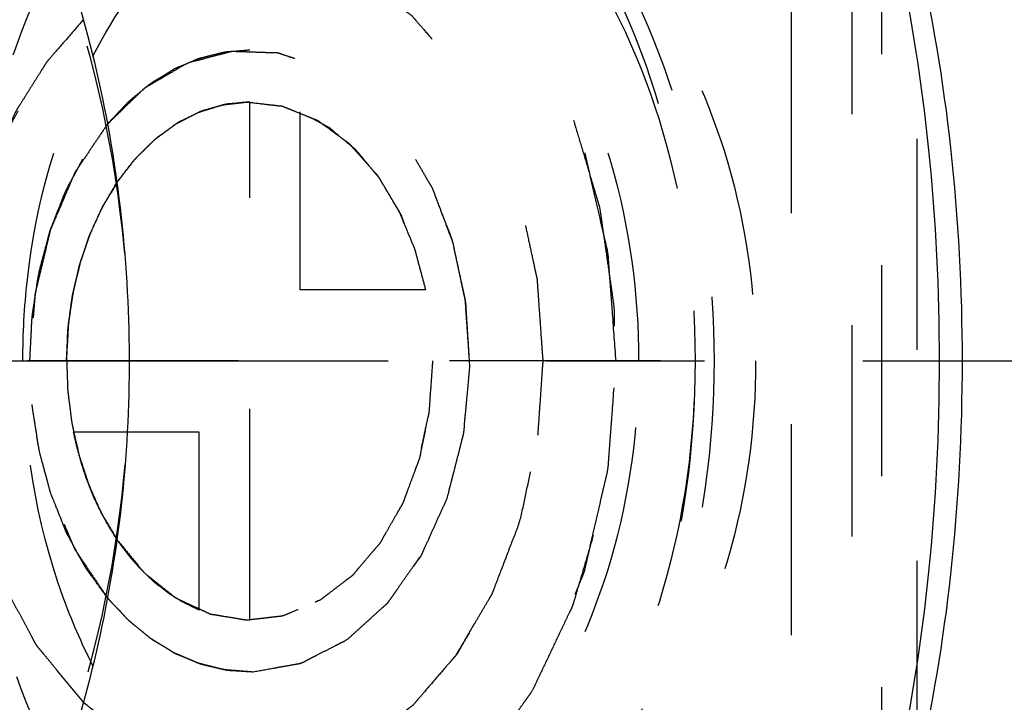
# Model space of a CAD drawing. Header units: millimetres. Extents: x 367 to 633, y 464 to 541.
# Tile 4 of 20: x 419 to 450, y 482 to 504. Entities that reach past the tile are written whole.
import ezdxf

# ---------------------------------------------------------------- set-up
doc = ezdxf.new("R2010")
doc.units = ezdxf.units.MM
doc.header["$LTSCALE"] = 65.185185
doc.linetypes.add('CENTER', pattern=[0.6, 0.375, -0.075, 0.075, -0.075])
doc.linetypes.add('HIDDEN', pattern=[0.2, 0.1, -0.1])
for name, color, linetype in [('KONST.EL_MIT_GEO', 7, 'CONTINUOUS'), ('KURVEN', 7, 'CONTINUOUS'), ('L1', 7, 'CONTINUOUS')]:
    doc.layers.add(name, color=color, linetype=linetype)

msp = doc.modelspace()

# ---------------------------------------------------------------- linework, layer by layer
at = {"layer": 'KONST.EL_MIT_GEO', "color": 8, "linetype": 'HIDDEN'}
for p, q in [((445, 474.521), (445, 511.434)), ((445.906, 508.975), (445.906, 476.975)), ((447, 480.285), (447, 505.665))]:
    msp.add_line(p, q, dxfattribs=at)
for points, knots in [([(429.929, 466.475), (428.699, 466.475), (426.181, 466.832), (422.607, 468.394), (419.344, 470.901), (415.454, 475.481), (412.079, 482.949), (410.73, 492.975), (412.079, 503.001), (415.454, 510.469), (419.344, 515.049), (422.607, 517.556), (426.181, 519.118), (428.699, 519.475), (429.929, 519.475)], [0, 0, 0, 0, 0.051728, 0.105334, 0.162249, 0.223215, 0.356475, 0.5, 0.643525, 0.776785, 0.837751, 0.894666, 0.948272, 1, 1, 1, 1]), ([(443.293, 475.236), (442.139, 473.681), (439.525, 470.974), (435.345, 468.917), (431.913, 468.4), (429.357, 468.548), (426.847, 469.224), (423.57, 470.836), (419.873, 474.152), (416.571, 479.536), (414.489, 485.98), (413.779, 492.975), (414.489, 499.97), (416.571, 506.414), (419.873, 511.798), (423.57, 515.114), (426.847, 516.726), (429.357, 517.402), (431.913, 517.55), (435.345, 517.033), (439.525, 514.976), (442.139, 512.269), (443.293, 510.714)], [0, 0, 0, 0, 0.061554, 0.117498, 0.144371, 0.171118, 0.198297, 0.226406, 0.286569, 0.353078, 0.425009, 0.5, 0.574991, 0.646922, 0.713431, 0.773594, 0.801703, 0.828882, 0.855629, 0.882502, 0.938446, 1, 1, 1, 1]), ([(403.943, 466.475), (404.984, 466.475), (407.101, 466.728), (411.268, 468.248), (416.018, 472.068), (420.118, 478.677), (422.498, 486.718), (422.941, 495.386), (421.409, 503.814), (418.05, 511.149), (414.557, 515.033), (412.614, 516.467)], [0, 0, 0, 0, 0.050343, 0.102017, 0.212864, 0.33719, 0.472952, 0.614168, 0.753253, 0.88323, 1, 1, 1, 1]), ([(443.293, 510.132), (442.664, 510.836), (441.388, 512.184), (438.642, 514.448), (435.493, 516.006), (432.181, 516.538), (429.709, 516.428), (427.278, 515.809), (424.098, 514.294), (420.5, 511.131), (417.282, 505.954), (415.251, 499.736), (414.558, 492.975), (415.251, 486.214), (417.282, 479.996), (420.5, 474.819), (424.098, 471.656), (427.278, 470.141), (429.709, 469.522), (432.181, 469.412), (435.493, 469.944), (438.642, 471.502), (441.388, 473.766), (442.664, 475.114), (443.293, 475.818)], [0, 0, 0, 0, 0.0311, 0.061026, 0.117096, 0.144054, 0.170858, 0.198058, 0.22616, 0.286281, 0.352801, 0.424838, 0.5, 0.575161, 0.647198, 0.713719, 0.77384, 0.801941, 0.829142, 0.855946, 0.882904, 0.938974, 0.9689, 1, 1, 1, 1]), ([(432.894, 514.475), (431.883, 514.475), (429.819, 514.191), (426.887, 512.934), (424.21, 510.908), (421.022, 507.198), (418.255, 501.131), (417.149, 492.976), (418.255, 484.82), (421.022, 478.753), (424.21, 475.042), (426.886, 473.016), (429.818, 471.759), (431.882, 471.475), (432.893, 471.475)], [0, 0, 0, 0, 0.052144, 0.105937, 0.162875, 0.223767, 0.356758, 0.499997, 0.643237, 0.77623, 0.837123, 0.894062, 0.947856, 1, 1, 1, 1]), ([(443, 471.475), (443.009, 471.475), (443.015, 471.525), (443.027, 471.588), (443.035, 471.724), (443.045, 471.899), (443.052, 472.129), (443.063, 472.533), (443.074, 473.161), (443.085, 474.056), (443.094, 475.134), (443.102, 476.384), (443.108, 477.794), (443.114, 479.352), (443.12, 481.68), (443.125, 484.833), (443.128, 488.824), (443.13, 492.975), (443.128, 497.126), (443.125, 501.117), (443.12, 504.27), (443.114, 506.598), (443.108, 508.156), (443.102, 509.566), (443.094, 510.817), (443.085, 511.894), (443.074, 512.789), (443.063, 513.417), (443.052, 513.821), (443.045, 514.051), (443.035, 514.226), (443.027, 514.362), (443.015, 514.425), (443.009, 514.475), (443, 514.475)], [0, 0, 0, 0, 0.00066, 0.002459, 0.005436, 0.009591, 0.014919, 0.021411, 0.037829, 0.058699, 0.083833, 0.112992, 0.1459, 0.182242, 0.221668, 0.308221, 0.402214, 0.500001, 0.597789, 0.691781, 0.778335, 0.817761, 0.854102, 0.88701, 0.916169, 0.941302, 0.962173, 0.97859, 0.985081, 0.990409, 0.994564, 0.997541, 0.99934, 1, 1, 1, 1]), ([(425.686, 513.425), (426.636, 513.425), (428.579, 513.149), (431.336, 511.944), (433.855, 510.01), (436.857, 506.475), (439.461, 500.712), (440.502, 492.975), (439.461, 485.238), (436.857, 479.475), (433.855, 475.94), (431.336, 474.006), (428.579, 472.801), (426.636, 472.525), (425.686, 472.525)], [0, 0, 0, 0, 0.051729, 0.105334, 0.162249, 0.223216, 0.356476, 0.5, 0.643524, 0.776784, 0.837751, 0.894666, 0.948271, 1, 1, 1, 1]), ([(425.686, 513.425), (426.706, 513.425), (428.778, 513.138), (431.7, 511.89), (434.331, 509.911), (437.401, 506.364), (440.041, 500.638), (441.089, 492.975), (440.04, 485.311), (437.4, 479.585), (434.331, 476.039), (431.7, 474.06), (428.778, 472.812), (426.706, 472.525), (425.686, 472.525)], [0, 0, 0, 0, 0.054689, 0.110565, 0.168668, 0.229706, 0.36058, 0.500006, 0.639431, 0.7703, 0.831337, 0.889437, 0.945312, 1, 1, 1, 1]), ([(427.101, 511.425), (427.957, 511.425), (429.71, 511.176), (432.198, 510.089), (434.47, 508.344), (437.178, 505.155), (439.528, 499.955), (440.467, 492.975), (439.528, 485.995), (437.178, 480.795), (434.47, 477.606), (432.198, 475.861), (429.71, 474.774), (427.957, 474.525), (427.101, 474.525)], [0, 0, 0, 0, 0.05173, 0.105334, 0.162249, 0.223216, 0.356476, 0.5, 0.643524, 0.776784, 0.837751, 0.894666, 0.94827, 1, 1, 1, 1]), ([(438.414, 492.975), (438.414, 495.036), (437.878, 499.031), (435.84, 503.537), (433.491, 506.303), (431.521, 507.816), (429.364, 508.759), (427.843, 508.975), (427.101, 508.975)], [0, 0, 0, 0, 0.287048, 0.553568, 0.675502, 0.789331, 0.896544, 1, 1, 1, 1]), ([(430.703, 508.975), (431.446, 508.975), (432.966, 508.759), (435.123, 507.816), (437.094, 506.303), (439.442, 503.537), (441.48, 499.031), (442.017, 495.036), (442.017, 492.975)], [0, 0, 0, 0, 0.103459, 0.210669, 0.324498, 0.446432, 0.712952, 1, 1, 1, 1]), ([(419.633, 508.104), (417.79, 506.285), (415.69, 502.666), (414.3, 497.35), (413.93, 492.974), (414.301, 488.599), (415.691, 483.283), (417.791, 479.664), (419.634, 477.845)], [0, 0, 0, 0, 0.235971, 0.366105, 0.500004, 0.633902, 0.764035, 1, 1, 1, 1]), ([(421.554, 502.388), (422.233, 503.708), (423.851, 506.064), (426.194, 507.76), (427.414, 508.284)], [0, 0, 0, 0, 0.527999, 1, 1, 1, 1]), ([(420.486, 505.956), (418.932, 504.372), (416.533, 500.157), (415.787, 495.441), (415.787, 492.975)], [0, 0, 0, 0, 0.473672, 1, 1, 1, 1]), ([(419.389, 492.975), (419.389, 493.811), (419.567, 497.042), (420.457, 500.254), (421.554, 502.388)], [0, 0, 0, 0, 0.258501, 1, 1, 1, 1]), ([(415.787, 492.975), (415.787, 490.509), (416.533, 485.792), (418.933, 481.577), (420.487, 479.993)], [0, 0, 0, 0, 0.526334, 1, 1, 1, 1]), ([(421.555, 483.561), (421.199, 484.253), (419.915, 487.231), (419.389, 490.516), (419.389, 492.975)], [0, 0, 0, 0, 0.240478, 1, 1, 1, 1]), ([(427.101, 476.975), (427.843, 476.975), (429.364, 477.191), (431.521, 478.134), (433.491, 479.647), (435.84, 482.413), (437.878, 486.919), (438.414, 490.914), (438.414, 492.975)], [0, 0, 0, 0, 0.103456, 0.210669, 0.324498, 0.446432, 0.712952, 1, 1, 1, 1]), ([(442.017, 492.975), (442.017, 490.914), (441.48, 486.919), (439.442, 482.413), (437.094, 479.647), (435.123, 478.134), (432.966, 477.191), (431.446, 476.975), (430.703, 476.975)], [0, 0, 0, 0, 0.287048, 0.553568, 0.675502, 0.789331, 0.896541, 1, 1, 1, 1]), ([(427.414, 477.666), (426.194, 478.19), (423.851, 479.886), (422.234, 482.241), (421.555, 483.561)], [0, 0, 0, 0, 0.472004, 1, 1, 1, 1])]:
    msp.add_open_spline(points, degree=3, knots=knots, dxfattribs=at)
at = {"layer": 'KONST.EL_MIT_GEO', "color": 7, "linetype": 'Continuous'}
for points, knots in [([(402.352, 464.225), (403.449, 464.225), (405.678, 464.484), (410.07, 466.037), (415.114, 469.948), (419.56, 476.769), (422.268, 485.129), (422.884, 492.722), (422.341, 498.843), (420.635, 507.133), (417.181, 513.781), (413.106, 517.373)], [0, 0, 0, 0, 0.050286, 0.101829, 0.212054, 0.335327, 0.470064, 0.610884, 0.681491, 0.750944, 1, 1, 1, 1]), ([(447, 505.665), (447.471, 503.654), (448.166, 499.437), (448.507, 492.975), (448.166, 486.513), (447.471, 482.296), (447, 480.285)], [0, 0, 0, 0, 0.242232, 0.5, 0.757768, 1, 1, 1, 1]), ([(446.406, 505.541), (446.84, 503.545), (447.477, 499.367), (447.79, 492.975), (447.477, 486.583), (446.84, 482.405), (446.406, 480.409)], [0, 0, 0, 0, 0.242213, 0.5, 0.757787, 1, 1, 1, 1])]:
    msp.add_open_spline(points, degree=3, knots=knots, dxfattribs=at)
at = {"layer": 'KURVEN', "color": 8, "linetype": 'HIDDEN'}
for p, q in [((426.393, 484.975), (426.393, 500.975)), ((427.949, 495.175), (427.949, 500.667)), ((431.832, 495.175), (427.949, 495.175)), ((439.084, 492.975), (415.08, 492.975)), ((424.838, 490.775), (420.955, 490.775)), ((424.838, 485.283), (424.838, 490.775))]:
    msp.add_line(p, q, dxfattribs=at)
for points, knots in [([(427.34, 508.919), (427.51, 508.875), (427.849, 508.787), (428.358, 508.655), (428.782, 508.544), (429.122, 508.458), (429.333, 508.396), (429.505, 508.366), (429.666, 508.264), (429.953, 508.11), (430.36, 507.877), (430.768, 507.649), (431.094, 507.464), (431.299, 507.351), (431.461, 507.256), (431.587, 507.197), (431.695, 507.091), (431.843, 506.957), (432.026, 506.787), (432.321, 506.516), (432.689, 506.177), (433.128, 505.767), (433.502, 505.439), (433.744, 505.077), (433.997, 504.732), (434.309, 504.295), (434.622, 503.86), (434.842, 503.557), (434.966, 503.381), (435.097, 503.213), (435.21, 502.952), (435.407, 502.552), (435.648, 502.046), (435.89, 501.542), (436.085, 501.139), (436.203, 500.884), (436.306, 500.688), (436.38, 500.464), (436.496, 500.061), (436.669, 499.491), (436.873, 498.804), (437.028, 498.29), (437.128, 497.946), (437.203, 497.72), (437.242, 497.414), (437.296, 497.05), (437.365, 496.563), (437.453, 495.955), (437.54, 495.346), (437.612, 494.86), (437.659, 494.494), (437.647, 494.12), (437.652, 493.624), (437.65, 493.003), (437.653, 492.382), (437.65, 491.886), (437.663, 491.512), (437.616, 491.146), (437.546, 490.659), (437.461, 490.05), (437.374, 489.442), (437.306, 488.954), (437.253, 488.59), (437.214, 488.283), (437.142, 488.061), (437.045, 487.722), (436.894, 487.216), (436.696, 486.54), (436.528, 485.978), (436.416, 485.582), (436.344, 485.36), (436.24, 485.158), (436.12, 484.899), (435.923, 484.487), (435.678, 483.972), (435.435, 483.455), (435.236, 483.046), (435.122, 482.78), (434.991, 482.611), (434.868, 482.435), (434.649, 482.13), (434.337, 481.694), (434.026, 481.256), (433.774, 480.91), (433.533, 480.546), (433.16, 480.216), (432.721, 479.804), (432.354, 479.464), (432.061, 479.191), (431.877, 479.02), (431.73, 478.885), (431.622, 478.779), (431.496, 478.719), (431.334, 478.623), (431.13, 478.509), (430.804, 478.323), (430.397, 478.093), (429.99, 477.858), (429.704, 477.702), (429.543, 477.599), (429.367, 477.568), (429.153, 477.505), (428.807, 477.417), (428.376, 477.302), (427.858, 477.167), (427.513, 477.076), (427.34, 477.031)], [0, 0, 0, 0, 0.015625, 0.03125, 0.046875, 0.054688, 0.0625, 0.066406, 0.070312, 0.078125, 0.09375, 0.109375, 0.117188, 0.125, 0.128906, 0.132812, 0.136719, 0.140625, 0.148438, 0.15625, 0.171875, 0.1875, 0.203125, 0.210938, 0.21875, 0.234375, 0.25, 0.257812, 0.261719, 0.265625, 0.273438, 0.28125, 0.296875, 0.3125, 0.320312, 0.328125, 0.332031, 0.335938, 0.34375, 0.359375, 0.375, 0.390625, 0.394531, 0.398438, 0.40625, 0.414062, 0.421875, 0.4375, 0.453125, 0.460938, 0.46875, 0.476562, 0.484375, 0.5, 0.515625, 0.523438, 0.53125, 0.539062, 0.546875, 0.5625, 0.578125, 0.585938, 0.59375, 0.601562, 0.605469, 0.609375, 0.625, 0.640625, 0.65625, 0.664062, 0.667969, 0.671875, 0.679688, 0.6875, 0.703125, 0.71875, 0.726562, 0.734375, 0.738281, 0.742188, 0.75, 0.765625, 0.78125, 0.789062, 0.796875, 0.8125, 0.828125, 0.84375, 0.851562, 0.859375, 0.863281, 0.867188, 0.871094, 0.875, 0.882812, 0.890625, 0.90625, 0.921875, 0.929688, 0.933594, 0.9375, 0.945312, 0.953125, 0.96875, 0.984375, 1, 1, 1, 1]), ([(437.707, 492.975), (437.671, 493.46), (437.617, 494.188), (437.544, 495.158), (437.506, 495.704), (437.476, 496.067), (437.465, 496.312), (437.389, 496.599), (437.312, 496.948), (437.204, 497.412), (437.072, 497.992), (436.939, 498.572), (436.845, 498.977), (436.792, 499.21), (436.757, 499.353), (436.735, 499.472), (436.69, 499.577), (436.615, 499.762), (436.464, 500.131), (436.249, 500.66), (435.99, 501.293), (435.775, 501.822), (435.622, 502.19), (435.539, 502.404), (435.416, 502.577), (435.275, 502.808), (435.043, 503.169), (434.755, 503.623), (434.466, 504.075), (434.237, 504.439), (434.089, 504.661), (433.98, 504.852), (433.838, 504.992), (433.596, 505.245), (433.246, 505.602), (432.828, 506.033), (432.479, 506.391), (432.235, 506.643), (432.112, 506.767), (432.043, 506.841), (431.962, 506.884), (431.865, 506.949), (431.707, 507.047), (431.431, 507.221), (431.037, 507.469), (430.643, 507.717), (430.329, 507.916), (430.091, 508.061), (429.897, 508.198), (429.727, 508.239), (429.558, 508.292), (429.347, 508.355), (429.01, 508.456), (428.588, 508.583), (428.082, 508.735), (427.745, 508.837), (427.576, 508.887)], [0, 0, 0, 0, 0.0625, 0.09375, 0.125, 0.132812, 0.140625, 0.15625, 0.171875, 0.1875, 0.21875, 0.25, 0.265625, 0.273438, 0.28125, 0.285156, 0.289062, 0.296875, 0.3125, 0.34375, 0.375, 0.40625, 0.421875, 0.429688, 0.4375, 0.453125, 0.46875, 0.5, 0.53125, 0.546875, 0.5625, 0.570312, 0.578125, 0.59375, 0.625, 0.65625, 0.6875, 0.703125, 0.710938, 0.714844, 0.71875, 0.726562, 0.734375, 0.75, 0.78125, 0.8125, 0.828125, 0.84375, 0.859375, 0.867188, 0.875, 0.890625, 0.90625, 0.9375, 0.96875, 1, 1, 1, 1]), ([(420.302, 479.492), (420.119, 479.697), (419.751, 480.107), (419.292, 480.619), (418.97, 480.978), (418.786, 481.183), (418.648, 481.337), (418.51, 481.491), (418.367, 481.755), (418.097, 482.189), (417.796, 482.698), (417.492, 483.201), (417.267, 483.582), (417.072, 483.891), (416.964, 484.194), (416.79, 484.634), (416.534, 485.301), (416.273, 485.963), (416.103, 486.407), (415.98, 486.698), (415.899, 487.096), (415.793, 487.569), (415.653, 488.202), (415.482, 488.993), (415.295, 489.778), (415.264, 490.455), (415.224, 490.956), (415.189, 491.459), (415.153, 491.962), (415.12, 492.381), (415.101, 492.716), (415.069, 492.969), (415.1, 493.214), (415.119, 493.544), (415.15, 493.956), (415.184, 494.45), (415.218, 494.944), (415.256, 495.438), (415.285, 496.099), (415.474, 496.902), (415.646, 497.707), (415.787, 498.351), (415.894, 498.832), (415.976, 499.239), (416.096, 499.524), (416.262, 499.961), (416.517, 500.613), (416.767, 501.269), (416.938, 501.702), (417.044, 501.999), (417.237, 502.311), (417.462, 502.693), (417.764, 503.198), (418.062, 503.708), (418.332, 504.145), (418.474, 504.409), (418.615, 504.566), (418.755, 504.724), (418.943, 504.935), (419.272, 505.303), (419.741, 505.829), (420.116, 506.25), (420.304, 506.46)], [0, 0, 0, 0, 0.03125, 0.0625, 0.078125, 0.085938, 0.09375, 0.101562, 0.109375, 0.125, 0.15625, 0.171875, 0.1875, 0.203125, 0.210938, 0.21875, 0.25, 0.28125, 0.289062, 0.296875, 0.3125, 0.328125, 0.34375, 0.375, 0.40625, 0.421875, 0.4375, 0.453125, 0.46875, 0.484375, 0.492188, 0.5, 0.507812, 0.515625, 0.53125, 0.546875, 0.5625, 0.578125, 0.59375, 0.625, 0.65625, 0.671875, 0.6875, 0.703125, 0.710938, 0.71875, 0.75, 0.78125, 0.789062, 0.796875, 0.8125, 0.828125, 0.84375, 0.875, 0.890625, 0.898438, 0.90625, 0.914062, 0.921875, 0.9375, 0.96875, 1, 1, 1, 1]), ([(420.304, 506.46), (420.12, 506.262), (419.751, 505.865), (419.336, 505.418), (419.059, 505.121), (418.945, 504.995), (418.85, 504.9), (418.767, 504.783), (418.627, 504.567), (418.423, 504.263), (418.18, 503.897), (417.937, 503.532), (417.735, 503.226), (417.591, 503.014), (417.513, 502.889), (417.451, 502.746), (417.367, 502.574), (417.171, 502.155), (416.942, 501.667), (416.711, 501.181), (416.583, 500.9), (416.475, 500.698), (416.412, 500.462), (416.313, 500.158), (416.146, 499.622), (415.976, 499.088), (415.832, 498.629), (415.758, 498.4), (415.692, 498.168), (415.64, 497.84), (415.563, 497.437), (415.476, 496.95), (415.386, 496.464), (415.316, 496.058), (415.249, 495.736), (415.228, 495.487), (415.215, 495.235), (415.184, 494.733), (415.14, 493.98), (415.1, 493.31), (415.08, 492.975)], [0, 0, 0, 0, 0.0625, 0.125, 0.140625, 0.15625, 0.164062, 0.171875, 0.1875, 0.21875, 0.25, 0.28125, 0.3125, 0.328125, 0.335938, 0.34375, 0.359375, 0.375, 0.4375, 0.46875, 0.484375, 0.5, 0.515625, 0.53125, 0.5625, 0.625, 0.640625, 0.65625, 0.671875, 0.6875, 0.71875, 0.75, 0.78125, 0.8125, 0.828125, 0.84375, 0.859375, 0.875, 0.9375, 1, 1, 1, 1]), ([(426.393, 505.775), (426.54, 505.755), (426.833, 505.714), (427.272, 505.653), (427.639, 505.601), (427.895, 505.568), (428.041, 505.544), (428.153, 505.54), (428.257, 505.484), (428.398, 505.427), (428.644, 505.32), (428.997, 505.171), (429.349, 505.019), (429.596, 504.916), (429.736, 504.852), (429.845, 504.817), (429.939, 504.734), (430.07, 504.639), (430.297, 504.466), (430.622, 504.223), (430.947, 503.978), (431.175, 503.809), (431.304, 503.708), (431.405, 503.644), (431.488, 503.534), (431.605, 503.403), (431.808, 503.166), (432.098, 502.832), (432.387, 502.495), (432.591, 502.262), (432.705, 502.125), (432.798, 502.032), (432.862, 501.904), (432.958, 501.745), (433.12, 501.462), (433.354, 501.061), (433.587, 500.658), (433.752, 500.378), (433.843, 500.215), (433.92, 500.1), (433.965, 499.957), (434.037, 499.775), (434.157, 499.453), (434.332, 498.995), (434.505, 498.536), (434.628, 498.216), (434.696, 498.031), (434.755, 497.897), (434.78, 497.744), (434.826, 497.546), (434.899, 497.197), (435.008, 496.7), (435.114, 496.202), (435.191, 495.854), (435.232, 495.654), (435.272, 495.508), (435.275, 495.346), (435.293, 495.136), (435.317, 494.767), (435.356, 494.24), (435.392, 493.713), (435.419, 493.344), (435.432, 493.133), (435.451, 492.974), (435.432, 492.82), (435.42, 492.612), (435.393, 492.25), (435.359, 491.732), (435.322, 491.214), (435.298, 490.851), (435.281, 490.645), (435.278, 490.487), (435.238, 490.34), (435.198, 490.14), (435.122, 489.791), (435.017, 489.293), (434.91, 488.795), (434.837, 488.446), (434.792, 488.248), (434.767, 488.094), (434.708, 487.96), (434.641, 487.775), (434.519, 487.454), (434.347, 486.994), (434.173, 486.535), (434.054, 486.213), (433.983, 486.031), (433.938, 485.887), (433.86, 485.77), (433.767, 485.604), (433.599, 485.318), (433.363, 484.907), (433.125, 484.499), (432.96, 484.21), (432.864, 484.049), (432.797, 483.917), (432.707, 483.827), (432.595, 483.692), (432.395, 483.462), (432.111, 483.131), (431.826, 482.802), (431.628, 482.569), (431.513, 482.439), (431.432, 482.331), (431.33, 482.267), (431.202, 482.165), (430.974, 481.995), (430.65, 481.748), (430.325, 481.503), (430.099, 481.329), (429.968, 481.234), (429.874, 481.15), (429.765, 481.114), (429.626, 481.05), (429.379, 480.946), (429.027, 480.792), (428.675, 480.642), (428.429, 480.533), (428.287, 480.475), (428.184, 480.419), (428.07, 480.414), (427.922, 480.389), (427.66, 480.355), (427.288, 480.301), (426.841, 480.238), (426.542, 480.196), (426.393, 480.175)], [0, 0, 0, 0, 0.015625, 0.03125, 0.046875, 0.054688, 0.058594, 0.0625, 0.066406, 0.070312, 0.078125, 0.09375, 0.109375, 0.117188, 0.121094, 0.125, 0.128906, 0.132812, 0.140625, 0.15625, 0.171875, 0.179688, 0.183594, 0.1875, 0.191406, 0.195312, 0.203125, 0.21875, 0.234375, 0.242188, 0.246094, 0.25, 0.253906, 0.257812, 0.265625, 0.28125, 0.296875, 0.304688, 0.308594, 0.3125, 0.316406, 0.320312, 0.328125, 0.34375, 0.359375, 0.367188, 0.371094, 0.375, 0.378906, 0.382812, 0.390625, 0.40625, 0.421875, 0.429688, 0.433594, 0.4375, 0.441406, 0.445312, 0.453125, 0.46875, 0.484375, 0.492188, 0.496094, 0.5, 0.503906, 0.507812, 0.515625, 0.53125, 0.546875, 0.554688, 0.558594, 0.5625, 0.566406, 0.570312, 0.578125, 0.59375, 0.609375, 0.617188, 0.621094, 0.625, 0.628906, 0.632812, 0.640625, 0.65625, 0.671875, 0.679688, 0.683594, 0.6875, 0.691406, 0.695312, 0.703125, 0.71875, 0.734375, 0.742188, 0.746094, 0.75, 0.753906, 0.757812, 0.765625, 0.78125, 0.796875, 0.804688, 0.808594, 0.8125, 0.816406, 0.820312, 0.828125, 0.84375, 0.859375, 0.867188, 0.871094, 0.875, 0.878906, 0.882812, 0.890625, 0.90625, 0.921875, 0.929688, 0.933594, 0.9375, 0.941406, 0.945312, 0.953125, 0.96875, 0.984375, 1, 1, 1, 1]), ([(421.26, 503.517), (421.119, 503.355), (420.837, 503.031), (420.487, 502.624), (420.238, 502.344), (420.101, 502.176), (419.985, 501.979), (419.832, 501.742), (419.652, 501.453), (419.47, 501.166), (419.322, 500.924), (419.197, 500.737), (419.095, 500.526), (418.927, 500.144), (418.732, 499.711), (418.56, 499.333), (418.465, 499.115), (418.385, 498.958), (418.338, 498.776), (418.264, 498.542), (418.14, 498.128), (417.998, 497.656), (417.869, 497.245), (417.803, 497.006), (417.764, 496.748), (417.705, 496.432), (417.639, 496.049), (417.571, 495.668), (417.518, 495.349), (417.467, 495.095), (417.447, 494.839), (417.425, 494.389), (417.386, 493.746), (417.357, 493.232), (417.342, 492.975)], [0, 0, 0, 0, 0.0625, 0.125, 0.15625, 0.171875, 0.1875, 0.21875, 0.25, 0.28125, 0.3125, 0.328125, 0.34375, 0.375, 0.4375, 0.46875, 0.484375, 0.5, 0.515625, 0.53125, 0.5625, 0.625, 0.65625, 0.671875, 0.6875, 0.71875, 0.75, 0.78125, 0.8125, 0.828125, 0.84375, 0.875, 0.9375, 1, 1, 1, 1]), ([(421.26, 482.433), (420.986, 482.765), (420.644, 483.18), (420.234, 483.679), (420.062, 483.886), (419.927, 484.055), (419.819, 484.171), (419.736, 484.326), (419.626, 484.533), (419.488, 484.791), (419.322, 485.102), (419.156, 485.412), (418.991, 485.722), (418.852, 485.98), (418.743, 486.188), (418.627, 486.391), (418.535, 486.683), (418.383, 487.145), (418.195, 487.725), (418.025, 488.245), (417.912, 488.593), (417.854, 488.766), (417.803, 488.943), (417.771, 489.2), (417.718, 489.515), (417.66, 489.895), (417.6, 490.274), (417.54, 490.654), (417.484, 491.034), (417.391, 491.538), (417.398, 492.187), (417.394, 492.965), (417.397, 493.742), (417.39, 494.391), (417.48, 494.886), (417.534, 495.261), (417.592, 495.635), (417.65, 496.008), (417.706, 496.383), (417.758, 496.693), (417.789, 496.945), (417.84, 497.124), (417.898, 497.3), (418.012, 497.654), (418.184, 498.184), (418.374, 498.774), (418.527, 499.244), (418.62, 499.542), (418.733, 499.74), (418.84, 499.946), (418.976, 500.2), (419.138, 500.507), (419.3, 500.813), (419.462, 501.119), (419.598, 501.374), (419.706, 501.578), (419.787, 501.731), (419.898, 501.852), (420.036, 502.025), (420.212, 502.237), (420.63, 502.749), (420.98, 503.175), (421.26, 503.517)], [0, 0, 0, 0, 0.0625, 0.078125, 0.09375, 0.101562, 0.109375, 0.117188, 0.125, 0.140625, 0.15625, 0.171875, 0.1875, 0.203125, 0.210938, 0.21875, 0.234375, 0.25, 0.28125, 0.3125, 0.320312, 0.328125, 0.335938, 0.34375, 0.359375, 0.375, 0.390625, 0.40625, 0.421875, 0.4375, 0.46875, 0.5, 0.53125, 0.5625, 0.578125, 0.59375, 0.609375, 0.625, 0.640625, 0.65625, 0.664062, 0.671875, 0.679688, 0.6875, 0.71875, 0.75, 0.765625, 0.78125, 0.789062, 0.796875, 0.8125, 0.828125, 0.84375, 0.859375, 0.875, 0.882812, 0.890625, 0.898438, 0.90625, 0.921875, 0.9375, 1, 1, 1, 1]), ([(422.006, 500.301), (422.138, 500.428), (422.402, 500.683), (422.732, 501.004), (422.997, 501.256), (423.159, 501.423), (423.312, 501.503), (423.462, 501.593), (423.725, 501.746), (424.101, 501.962), (424.475, 502.198), (424.792, 502.264), (425.105, 502.35), (425.42, 502.434), (425.695, 502.502), (425.852, 502.551), (426.016, 502.533), (426.218, 502.532), (426.544, 502.519), (426.828, 502.51), (427.072, 502.503), (427.173, 502.497), (427.255, 502.501), (427.334, 502.47), (427.473, 502.426), (427.67, 502.359), (427.987, 502.253), (428.264, 502.162), (428.5, 502.079), (428.622, 502.048), (428.73, 501.974), (428.875, 501.878), (429.055, 501.757), (429.272, 501.613), (429.489, 501.468), (429.67, 501.348), (429.815, 501.251), (429.924, 501.18), (430.018, 501.067), (430.214, 500.863), (430.44, 500.617), (430.699, 500.34), (430.862, 500.167), (430.974, 500.044), (431.041, 499.977), (431.09, 499.887), (431.157, 499.783), (431.313, 499.526), (431.497, 499.227), (431.708, 498.887), (431.835, 498.669), (431.947, 498.507), (432.022, 498.301), (432.163, 497.952), (432.32, 497.549), (432.476, 497.146), (432.645, 496.751), (432.753, 496.194), (432.875, 495.647), (432.959, 495.262), (433.006, 495.042), (433.06, 494.823), (433.072, 494.536), (433.103, 494.08), (433.137, 493.509), (433.166, 493.053), (433.181, 492.824)], [0, 0, 0, 0, 0.03125, 0.0625, 0.078125, 0.09375, 0.101562, 0.109375, 0.125, 0.15625, 0.1875, 0.203125, 0.21875, 0.25, 0.265625, 0.273438, 0.28125, 0.296875, 0.3125, 0.34375, 0.351562, 0.359375, 0.363281, 0.367188, 0.375, 0.390625, 0.40625, 0.4375, 0.445312, 0.453125, 0.460938, 0.46875, 0.484375, 0.5, 0.515625, 0.53125, 0.539062, 0.546875, 0.554688, 0.5625, 0.59375, 0.609375, 0.625, 0.632812, 0.636719, 0.640625, 0.648438, 0.65625, 0.6875, 0.703125, 0.71875, 0.726562, 0.734375, 0.75, 0.78125, 0.796875, 0.8125, 0.84375, 0.875, 0.890625, 0.898438, 0.90625, 0.921875, 0.9375, 0.96875, 1, 1, 1, 1]), ([(426.393, 502.575), (426.296, 502.567), (426.101, 502.552), (425.857, 502.529), (425.662, 502.52), (425.465, 502.477), (425.217, 502.411), (424.968, 502.353), (424.772, 502.298), (424.587, 502.212), (424.399, 502.136), (424.212, 502.054), (424.071, 502.003), (423.933, 501.909), (423.748, 501.8), (423.565, 501.683), (423.377, 501.575), (423.205, 501.442), (422.995, 501.265), (422.783, 501.096), (422.615, 500.951), (422.454, 500.772), (422.25, 500.56), (422.088, 500.387), (422.007, 500.301)], [0, 0, 0, 0, 0.0625, 0.125, 0.15625, 0.1875, 0.25, 0.3125, 0.34375, 0.375, 0.4375, 0.46875, 0.5, 0.53125, 0.5625, 0.625, 0.65625, 0.6875, 0.75, 0.8125, 0.84375, 0.875, 0.9375, 1, 1, 1, 1]), ([(433.182, 492.975), (433.16, 493.286), (433.127, 493.752), (433.091, 494.296), (433.066, 494.606), (433.061, 494.842), (433.002, 495.063), (432.942, 495.363), (432.86, 495.736), (432.782, 496.111), (432.715, 496.408), (432.678, 496.638), (432.589, 496.839), (432.489, 497.117), (432.358, 497.46), (432.23, 497.806), (432.123, 498.079), (432.056, 498.294), (431.939, 498.47), (431.8, 498.719), (431.62, 499.025), (431.442, 499.332), (431.318, 499.549), (431.246, 499.67), (431.196, 499.768), (431.129, 499.836), (431.045, 499.937), (430.894, 500.11), (430.682, 500.358), (430.468, 500.605), (430.319, 500.78), (430.233, 500.877), (430.172, 500.958), (430.096, 501.006), (430, 501.082), (429.829, 501.21), (429.586, 501.396), (429.342, 501.579), (429.173, 501.71), (429.075, 501.781), (429.004, 501.844), (428.922, 501.87), (428.818, 501.919), (428.632, 501.997), (428.369, 502.112), (428.105, 502.225), (427.92, 502.307), (427.814, 502.35), (427.736, 502.392), (427.651, 502.396), (427.54, 502.414), (427.344, 502.44), (427.064, 502.481), (426.729, 502.528), (426.505, 502.559), (426.393, 502.575)], [0, 0, 0, 0, 0.0625, 0.09375, 0.109375, 0.125, 0.140625, 0.15625, 0.1875, 0.21875, 0.234375, 0.25, 0.265625, 0.28125, 0.3125, 0.34375, 0.359375, 0.375, 0.390625, 0.40625, 0.4375, 0.46875, 0.484375, 0.492188, 0.5, 0.507812, 0.515625, 0.53125, 0.5625, 0.59375, 0.609375, 0.617188, 0.625, 0.632812, 0.640625, 0.65625, 0.6875, 0.71875, 0.734375, 0.742188, 0.75, 0.757812, 0.765625, 0.78125, 0.8125, 0.84375, 0.859375, 0.867188, 0.875, 0.882812, 0.890625, 0.90625, 0.9375, 0.96875, 1, 1, 1, 1]), ([(426.393, 500.975), (426.3, 500.966), (426.113, 500.95), (425.879, 500.924), (425.692, 500.914), (425.504, 500.867), (425.268, 500.795), (425.032, 500.731), (424.845, 500.67), (424.671, 500.576), (424.493, 500.493), (424.316, 500.402), (424.182, 500.347), (424.055, 500.245), (423.883, 500.125), (423.712, 499.998), (423.538, 499.881), (423.377, 499.733), (423.181, 499.535), (422.982, 499.345), (422.827, 499.185), (422.688, 498.996), (422.51, 498.769), (422.369, 498.585), (422.298, 498.494)], [0, 0, 0, 0, 0.0625, 0.125, 0.15625, 0.1875, 0.25, 0.3125, 0.34375, 0.375, 0.4375, 0.46875, 0.5, 0.53125, 0.5625, 0.625, 0.65625, 0.6875, 0.75, 0.8125, 0.84375, 0.875, 0.9375, 1, 1, 1, 1]), ([(422.298, 498.494), (422.432, 498.669), (422.603, 498.884), (422.799, 499.153), (422.948, 499.31), (423.142, 499.498), (423.332, 499.692), (423.488, 499.839), (423.656, 499.956), (423.821, 500.082), (423.988, 500.202), (424.11, 500.303), (424.245, 500.362), (424.42, 500.456), (424.597, 500.542), (424.772, 500.64), (424.954, 500.703), (425.183, 500.77), (425.412, 500.845), (425.596, 500.895), (425.786, 500.911), (426.021, 500.942), (426.21, 500.963), (426.305, 500.974)], [0, 0, 0, 0, 0.125, 0.15625, 0.1875, 0.25, 0.3125, 0.34375, 0.375, 0.4375, 0.46875, 0.5, 0.53125, 0.5625, 0.625, 0.65625, 0.6875, 0.75, 0.8125, 0.84375, 0.875, 0.9375, 1, 1, 1, 1]), ([(426.305, 500.974), (426.488, 500.953), (426.763, 500.921), (427.084, 500.883), (427.244, 500.866), (427.336, 500.853), (427.405, 500.852), (427.472, 500.817), (427.562, 500.783), (427.72, 500.718), (427.945, 500.627), (428.17, 500.537), (428.349, 500.46), (428.489, 500.418), (428.607, 500.316), (428.772, 500.201), (428.975, 500.049), (429.18, 499.902), (429.342, 499.779), (429.47, 499.702), (429.575, 499.565), (429.723, 499.404), (429.905, 499.195), (430.089, 498.991), (430.233, 498.823), (430.35, 498.708), (430.432, 498.549), (430.553, 498.353), (430.699, 498.103), (430.849, 497.856), (430.965, 497.654), (431.061, 497.513), (431.121, 497.33), (431.214, 497.101), (431.325, 496.809), (431.44, 496.52), (431.527, 496.287), (431.604, 496.117), (431.636, 495.927), (431.695, 495.68), (431.762, 495.369), (431.833, 495.059), (431.885, 494.81), (431.936, 494.628), (431.942, 494.426), (431.965, 494.164), (431.989, 493.835), (432.016, 493.505), (432.033, 493.243), (432.058, 493.044), (432.036, 492.851), (432.023, 492.591), (432, 492.267), (431.982, 491.943), (431.962, 491.684), (431.96, 491.489), (431.91, 491.299), (431.861, 491.045), (431.792, 490.728), (431.728, 490.409), (431.672, 490.157), (431.642, 489.96), (431.569, 489.794), (431.486, 489.561), (431.377, 489.275), (431.272, 488.985), (431.184, 488.757), (431.128, 488.578), (431.031, 488.43), (430.916, 488.222), (430.767, 487.966), (430.621, 487.707), (430.501, 487.504), (430.419, 487.339), (430.307, 487.225), (430.167, 487.056), (429.989, 486.85), (429.813, 486.64), (429.67, 486.477), (429.57, 486.342), (429.44, 486.258), (429.277, 486.129), (429.07, 485.973), (428.865, 485.816), (428.721, 485.704), (428.638, 485.643), (428.578, 485.589), (428.51, 485.567), (428.423, 485.527), (428.269, 485.461), (428.049, 485.365), (427.829, 485.27), (427.675, 485.202), (427.587, 485.166), (427.522, 485.13), (427.45, 485.127), (427.357, 485.111), (427.192, 485.089), (426.863, 485.041), (426.581, 485.002), (426.393, 484.975)], [0, 0, 0, 0, 0.03125, 0.046875, 0.054688, 0.058594, 0.0625, 0.066406, 0.070312, 0.078125, 0.09375, 0.109375, 0.117188, 0.125, 0.132812, 0.140625, 0.15625, 0.171875, 0.179688, 0.1875, 0.195312, 0.203125, 0.21875, 0.234375, 0.242188, 0.25, 0.257812, 0.265625, 0.28125, 0.296875, 0.304688, 0.3125, 0.320312, 0.328125, 0.34375, 0.359375, 0.367188, 0.375, 0.382812, 0.390625, 0.40625, 0.421875, 0.429688, 0.4375, 0.445312, 0.453125, 0.46875, 0.484375, 0.492188, 0.5, 0.507812, 0.515625, 0.53125, 0.546875, 0.554688, 0.5625, 0.570312, 0.578125, 0.59375, 0.609375, 0.617188, 0.625, 0.632812, 0.640625, 0.65625, 0.671875, 0.679688, 0.6875, 0.695312, 0.703125, 0.71875, 0.734375, 0.742188, 0.75, 0.757812, 0.765625, 0.78125, 0.796875, 0.804688, 0.8125, 0.820312, 0.828125, 0.84375, 0.859375, 0.867188, 0.871094, 0.875, 0.878906, 0.882812, 0.890625, 0.90625, 0.921875, 0.929688, 0.933594, 0.9375, 0.941406, 0.945312, 0.953125, 0.96875, 1, 1, 1, 1]), ([(431.832, 495.175), (431.79, 495.331), (431.707, 495.645), (431.6, 496.035), (431.529, 496.31), (431.484, 496.464), (431.389, 496.678), (431.259, 497.006), (431.12, 497.327), (431.035, 497.548), (430.961, 497.681), (430.823, 497.908), (430.668, 498.17), (430.532, 498.4), (430.454, 498.529), (430.399, 498.633), (430.328, 498.708), (430.238, 498.818), (430.08, 499.006), (429.899, 499.222), (429.742, 499.414), (429.649, 499.517), (429.493, 499.639), (429.268, 499.837), (429.035, 500.022), (428.886, 500.157), (428.774, 500.223), (428.574, 500.328), (428.29, 500.483), (428.063, 500.605), (427.949, 500.667)], [0, 0, 0, 0, 0.0625, 0.125, 0.15625, 0.171875, 0.1875, 0.25, 0.3125, 0.328125, 0.34375, 0.375, 0.4375, 0.46875, 0.484375, 0.5, 0.515625, 0.53125, 0.5625, 0.625, 0.65625, 0.671875, 0.6875, 0.75, 0.8125, 0.828125, 0.84375, 0.875, 0.9375, 1, 1, 1, 1]), ([(419.605, 492.975), (419.614, 493.146), (419.63, 493.489), (419.655, 493.916), (419.666, 494.26), (419.711, 494.596), (419.78, 495.015), (419.84, 495.434), (419.899, 495.769), (419.993, 496.096), (420.077, 496.427), (420.167, 496.753), (420.225, 497.008), (420.321, 497.225), (420.435, 497.529), (420.556, 497.826), (420.667, 498.131), (420.811, 498.415), (421.001, 498.764), (421.172, 499.076), (421.281, 499.291), (421.367, 499.416), (421.522, 499.628), (421.742, 499.935), (421.918, 500.179), (422.006, 500.301)], [0, 0, 0, 0, 0.0625, 0.125, 0.15625, 0.1875, 0.25, 0.3125, 0.34375, 0.375, 0.4375, 0.46875, 0.5, 0.53125, 0.5625, 0.625, 0.65625, 0.6875, 0.75, 0.8125, 0.828125, 0.84375, 0.875, 0.9375, 1, 1, 1, 1]), ([(422.007, 500.301), (421.923, 500.176), (421.754, 499.925), (421.501, 499.55), (421.292, 499.236), (421.143, 499.018), (421.061, 498.891), (420.992, 498.803), (420.95, 498.686), (420.885, 498.54), (420.776, 498.28), (420.617, 497.911), (420.46, 497.541), (420.348, 497.283), (420.287, 497.133), (420.233, 497.027), (420.21, 496.9), (420.169, 496.738), (420.101, 496.45), (420.002, 496.042), (419.905, 495.632), (419.835, 495.346), (419.798, 495.182), (419.762, 495.062), (419.759, 494.931), (419.743, 494.759), (419.721, 494.458), (419.686, 494.029), (419.653, 493.6), (419.628, 493.299), (419.617, 493.128), (419.6, 492.999), (419.616, 492.87), (419.627, 492.698), (419.651, 492.397), (419.682, 491.968), (419.715, 491.538), (419.736, 491.237), (419.752, 491.066), (419.754, 490.936), (419.791, 490.812), (419.828, 490.645), (419.899, 490.354), (419.997, 489.938), (420.096, 489.523), (420.164, 489.23), (420.206, 489.065), (420.229, 488.936), (420.283, 488.83), (420.344, 488.68), (420.455, 488.422), (420.612, 488.051), (420.77, 487.682), (420.879, 487.422), (420.944, 487.275), (420.986, 487.159), (421.055, 487.07), (421.138, 486.941), (421.288, 486.721), (421.499, 486.405), (421.754, 486.026), (421.924, 485.773), (422.008, 485.647)], [0, 0, 0, 0, 0.03125, 0.0625, 0.09375, 0.109375, 0.117188, 0.125, 0.132812, 0.140625, 0.15625, 0.1875, 0.21875, 0.234375, 0.242188, 0.25, 0.257812, 0.265625, 0.28125, 0.3125, 0.34375, 0.359375, 0.367188, 0.375, 0.382812, 0.390625, 0.40625, 0.4375, 0.46875, 0.484375, 0.492188, 0.5, 0.507812, 0.515625, 0.53125, 0.5625, 0.59375, 0.609375, 0.617188, 0.625, 0.632812, 0.640625, 0.65625, 0.6875, 0.71875, 0.734375, 0.742188, 0.75, 0.757812, 0.765625, 0.78125, 0.8125, 0.84375, 0.859375, 0.867188, 0.875, 0.882812, 0.890625, 0.90625, 0.9375, 0.96875, 1, 1, 1, 1]), ([(420.737, 492.975), (420.748, 493.226), (420.765, 493.538), (420.776, 493.915), (420.804, 494.163), (420.849, 494.471), (420.888, 494.78), (420.926, 495.026), (420.987, 495.271), (421.041, 495.517), (421.1, 495.761), (421.137, 495.95), (421.199, 496.115), (421.274, 496.344), (421.352, 496.569), (421.424, 496.799), (421.516, 497.013), (421.638, 497.276), (421.755, 497.542), (421.855, 497.751), (422.037, 498.045), (422.181, 498.295), (422.298, 498.494)], [0, 0, 0, 0, 0.125, 0.15625, 0.1875, 0.25, 0.3125, 0.34375, 0.375, 0.4375, 0.46875, 0.5, 0.53125, 0.5625, 0.625, 0.65625, 0.6875, 0.75, 0.8125, 0.84375, 0.875, 1, 1, 1, 1]), ([(422.298, 498.494), (422.187, 498.307), (422.05, 498.07), (421.879, 497.796), (421.779, 497.591), (421.66, 497.325), (421.537, 497.063), (421.444, 496.851), (421.373, 496.629), (421.295, 496.411), (421.222, 496.189), (421.16, 496.03), (421.122, 495.846), (421.063, 495.61), (420.991, 495.312), (420.912, 494.956), (420.867, 494.596), (420.819, 494.299), (420.789, 494.057), (420.773, 493.671), (420.752, 493.355), (420.737, 493.101)], [0, 0, 0, 0, 0.125, 0.15625, 0.1875, 0.25, 0.3125, 0.34375, 0.375, 0.4375, 0.46875, 0.5, 0.53125, 0.5625, 0.625, 0.6875, 0.75, 0.8125, 0.84375, 0.875, 1, 1, 1, 1]), ([(415.08, 492.975), (415.099, 492.648), (415.136, 491.995), (415.186, 491.179), (415.215, 490.607), (415.241, 490.28), (415.307, 489.956), (415.376, 489.55), (415.464, 489.064), (415.55, 488.577), (415.626, 488.173), (415.677, 487.845), (415.743, 487.612), (415.816, 487.383), (415.958, 486.923), (416.127, 486.388), (416.292, 485.851), (416.39, 485.547), (416.453, 485.31), (416.56, 485.108), (416.687, 484.826), (416.917, 484.338), (417.145, 483.849), (417.339, 483.429), (417.422, 483.256), (417.484, 483.113), (417.562, 482.987), (417.705, 482.775), (417.906, 482.468), (418.148, 482.101), (418.39, 481.734), (418.593, 481.429), (418.732, 481.212), (418.816, 481.094), (418.913, 480.996), (419.029, 480.867), (419.313, 480.562), (419.737, 480.103), (420.114, 479.695), (420.303, 479.492)], [0, 0, 0, 0, 0.0625, 0.125, 0.15625, 0.171875, 0.1875, 0.21875, 0.25, 0.28125, 0.3125, 0.328125, 0.34375, 0.359375, 0.375, 0.4375, 0.46875, 0.484375, 0.5, 0.515625, 0.53125, 0.5625, 0.625, 0.640625, 0.65625, 0.664062, 0.671875, 0.6875, 0.71875, 0.75, 0.78125, 0.8125, 0.828125, 0.835938, 0.84375, 0.859375, 0.875, 0.9375, 1, 1, 1, 1]), ([(417.342, 492.975), (417.357, 492.719), (417.386, 492.207), (417.424, 491.568), (417.446, 491.12), (417.466, 490.865), (417.515, 490.617), (417.566, 490.305), (417.632, 489.932), (417.696, 489.557), (417.753, 489.247), (417.791, 488.995), (417.856, 488.757), (417.984, 488.345), (418.125, 487.872), (418.248, 487.458), (418.321, 487.223), (418.367, 487.041), (418.446, 486.883), (418.541, 486.664), (418.711, 486.285), (418.906, 485.851), (419.072, 485.469), (419.173, 485.256), (419.301, 485.064), (419.452, 484.816), (419.638, 484.522), (419.821, 484.227), (419.977, 483.984), (420.096, 483.781), (420.234, 483.612), (420.483, 483.331), (420.836, 482.921), (421.119, 482.596), (421.26, 482.433)], [0, 0, 0, 0, 0.0625, 0.125, 0.15625, 0.171875, 0.1875, 0.21875, 0.25, 0.28125, 0.3125, 0.328125, 0.34375, 0.375, 0.4375, 0.46875, 0.484375, 0.5, 0.515625, 0.53125, 0.5625, 0.625, 0.65625, 0.671875, 0.6875, 0.71875, 0.75, 0.78125, 0.8125, 0.828125, 0.84375, 0.875, 0.9375, 1, 1, 1, 1]), ([(422.009, 485.646), (421.922, 485.766), (421.748, 486.005), (421.533, 486.308), (421.355, 486.541), (421.202, 486.808), (421.019, 487.15), (420.855, 487.459), (420.741, 487.659), (420.678, 487.809), (420.574, 488.08), (420.45, 488.385), (420.332, 488.693), (420.232, 488.92), (420.177, 489.164), (420.087, 489.483), (420.004, 489.806), (419.911, 490.123), (419.851, 490.461), (419.787, 490.893), (419.715, 491.32), (419.668, 491.665), (419.657, 492.015), (419.631, 492.451), (419.614, 492.8), (419.605, 492.975)], [0, 0, 0, 0, 0.0625, 0.125, 0.15625, 0.1875, 0.25, 0.3125, 0.328125, 0.34375, 0.375, 0.4375, 0.46875, 0.5, 0.53125, 0.5625, 0.625, 0.65625, 0.6875, 0.75, 0.8125, 0.84375, 0.875, 0.9375, 1, 1, 1, 1]), ([(420.737, 493.101), (420.746, 492.843), (420.761, 492.521), (420.768, 492.133), (420.795, 491.879), (420.839, 491.562), (420.876, 491.243), (420.913, 490.991), (420.973, 490.746), (421.025, 490.499), (421.083, 490.254), (421.118, 490.066), (421.182, 489.894), (421.257, 489.659), (421.337, 489.427), (421.41, 489.19), (421.503, 488.969), (421.628, 488.698), (421.748, 488.424), (421.85, 488.209), (422.034, 487.912), (422.179, 487.658), (422.297, 487.457)], [0, 0, 0, 0, 0.125, 0.15625, 0.1875, 0.25, 0.3125, 0.34375, 0.375, 0.4375, 0.46875, 0.5, 0.53125, 0.5625, 0.625, 0.65625, 0.6875, 0.75, 0.8125, 0.84375, 0.875, 1, 1, 1, 1]), ([(421.26, 482.433), (421.437, 482.294), (421.792, 482.017), (422.234, 481.669), (422.589, 481.396), (422.807, 481.214), (423.007, 481.135), (423.203, 481.044), (423.448, 480.934), (423.743, 480.802), (424.037, 480.668), (424.283, 480.563), (424.478, 480.463), (424.629, 480.434), (424.78, 480.412), (424.981, 480.38), (425.333, 480.324), (425.685, 480.27), (425.987, 480.221), (426.138, 480.201), (426.263, 480.17), (426.366, 480.188), (426.52, 480.205), (426.751, 480.235), (427.058, 480.272), (427.366, 480.31), (427.623, 480.342), (427.828, 480.365), (427.956, 480.385), (428.06, 480.389), (428.158, 480.436), (428.331, 480.504), (428.578, 480.608), (428.875, 480.731), (429.171, 480.854), (429.419, 480.955), (429.615, 481.041), (429.767, 481.091), (429.901, 481.193), (430.08, 481.325), (430.304, 481.492), (430.573, 481.691), (430.842, 481.89), (431.067, 482.056), (431.246, 482.189), (431.381, 482.287), (431.497, 482.435), (431.659, 482.615), (431.858, 482.845), (432.099, 483.119), (432.339, 483.395), (432.54, 483.622), (432.678, 483.785), (432.761, 483.873), (432.822, 483.988), (432.905, 484.123), (433.098, 484.455), (433.324, 484.84), (433.585, 485.278), (433.742, 485.558), (433.881, 485.768), (433.973, 486.03), (434.148, 486.475), (434.344, 486.988), (434.537, 487.502), (434.748, 488.006), (434.885, 488.711), (435.039, 489.405), (435.146, 489.892), (435.204, 490.171), (435.272, 490.448), (435.29, 490.81), (435.334, 491.387), (435.383, 492.109), (435.424, 492.686), (435.444, 492.975)], [0, 0, 0, 0, 0.03125, 0.0625, 0.078125, 0.09375, 0.101562, 0.109375, 0.125, 0.140625, 0.15625, 0.171875, 0.179688, 0.1875, 0.195312, 0.203125, 0.21875, 0.25, 0.257812, 0.265625, 0.273438, 0.277344, 0.28125, 0.296875, 0.3125, 0.328125, 0.34375, 0.351562, 0.359375, 0.363281, 0.367188, 0.375, 0.390625, 0.40625, 0.421875, 0.4375, 0.445312, 0.453125, 0.460938, 0.46875, 0.484375, 0.5, 0.515625, 0.53125, 0.539062, 0.546875, 0.554688, 0.5625, 0.578125, 0.59375, 0.609375, 0.625, 0.632812, 0.636719, 0.640625, 0.648438, 0.65625, 0.6875, 0.703125, 0.71875, 0.726562, 0.734375, 0.75, 0.78125, 0.796875, 0.8125, 0.84375, 0.875, 0.890625, 0.898438, 0.90625, 0.921875, 0.9375, 0.96875, 1, 1, 1, 1]), ([(422.297, 487.457), (422.402, 487.33), (422.61, 487.074), (422.873, 486.758), (423.054, 486.531), (423.161, 486.409), (423.287, 486.317), (423.438, 486.192), (423.622, 486.047), (423.805, 485.898), (423.959, 485.78), (424.079, 485.675), (424.211, 485.606), (424.446, 485.502), (424.712, 485.378), (424.945, 485.268), (425.08, 485.21), (425.178, 485.153), (425.284, 485.146), (425.423, 485.12), (425.668, 485.081), (425.947, 485.036), (426.191, 484.991), (426.33, 484.975), (426.47, 484.999), (426.645, 485.016), (426.855, 485.042), (427.065, 485.065), (427.24, 485.089), (427.381, 485.098), (427.515, 485.144), (427.746, 485.243), (428.012, 485.349), (428.245, 485.442), (428.377, 485.499), (428.478, 485.529), (428.57, 485.608), (428.695, 485.695), (428.913, 485.857), (429.162, 486.04), (429.382, 486.195), (429.504, 486.293), (429.611, 486.424), (429.749, 486.576), (429.913, 486.763), (430.078, 486.949), (430.213, 487.107), (430.327, 487.225), (430.421, 487.372), (430.576, 487.642), (430.757, 487.946), (430.916, 488.212), (431.004, 488.366), (431.077, 488.474), (431.121, 488.611), (431.19, 488.784), (431.307, 489.091), (431.44, 489.44), (431.56, 489.744), (431.622, 489.921), (431.658, 490.114), (431.712, 490.35), (431.795, 490.73), (431.862, 491.064), (431.932, 491.346), (431.951, 491.542), (431.972, 491.889), (432.009, 492.382), (432.036, 492.777), (432.05, 492.975)], [0, 0, 0, 0, 0.03125, 0.0625, 0.078125, 0.085938, 0.09375, 0.109375, 0.125, 0.140625, 0.15625, 0.164062, 0.171875, 0.1875, 0.21875, 0.234375, 0.242188, 0.25, 0.257812, 0.265625, 0.28125, 0.3125, 0.328125, 0.335938, 0.34375, 0.359375, 0.375, 0.390625, 0.40625, 0.414062, 0.421875, 0.4375, 0.46875, 0.484375, 0.492188, 0.5, 0.507812, 0.515625, 0.53125, 0.5625, 0.578125, 0.585938, 0.59375, 0.609375, 0.625, 0.640625, 0.65625, 0.664062, 0.671875, 0.6875, 0.71875, 0.734375, 0.742188, 0.75, 0.757812, 0.765625, 0.78125, 0.8125, 0.828125, 0.835938, 0.84375, 0.859375, 0.875, 0.90625, 0.914062, 0.921875, 0.9375, 0.96875, 1, 1, 1, 1]), ([(426.5, 483.376), (426.716, 483.415), (427.039, 483.472), (427.47, 483.55), (427.713, 483.592), (427.874, 483.623), (427.983, 483.635), (428.111, 483.711), (428.267, 483.788), (428.475, 483.895), (428.734, 484.028), (428.994, 484.159), (429.2, 484.268), (429.413, 484.363), (429.635, 484.586), (429.911, 484.829), (430.185, 485.079), (430.415, 485.284), (430.574, 485.431), (430.667, 485.511), (430.741, 485.629), (430.84, 485.764), (430.994, 485.988), (431.189, 486.264), (431.382, 486.542), (431.538, 486.763), (431.633, 486.904), (431.716, 487.01), (431.772, 487.144), (431.875, 487.375), (432.02, 487.707), (432.196, 488.103), (432.367, 488.503), (432.525, 488.828), (432.588, 489.123), (432.662, 489.412), (432.75, 489.775), (432.858, 490.21), (432.945, 490.574), (433.021, 490.861), (433.033, 491.18), (433.071, 491.568), (433.118, 492.194), (433.157, 492.662), (433.182, 492.975)], [0, 0, 0, 0, 0.0625, 0.09375, 0.125, 0.132812, 0.140625, 0.15625, 0.171875, 0.1875, 0.21875, 0.25, 0.265625, 0.28125, 0.3125, 0.34375, 0.375, 0.40625, 0.421875, 0.429688, 0.4375, 0.453125, 0.46875, 0.5, 0.53125, 0.546875, 0.5625, 0.570312, 0.578125, 0.59375, 0.625, 0.65625, 0.6875, 0.71875, 0.734375, 0.75, 0.78125, 0.8125, 0.84375, 0.859375, 0.875, 0.90625, 0.9375, 1, 1, 1, 1]), ([(427.576, 477.063), (427.745, 477.113), (428.082, 477.215), (428.588, 477.367), (429.01, 477.494), (429.347, 477.595), (429.558, 477.658), (429.727, 477.711), (429.897, 477.752), (430.091, 477.889), (430.329, 478.034), (430.643, 478.233), (431.037, 478.481), (431.431, 478.729), (431.707, 478.903), (431.865, 479.001), (431.962, 479.066), (432.043, 479.109), (432.112, 479.183), (432.235, 479.307), (432.479, 479.559), (432.828, 479.917), (433.246, 480.348), (433.596, 480.705), (433.838, 480.958), (433.98, 481.098), (434.089, 481.289), (434.237, 481.511), (434.466, 481.875), (434.755, 482.327), (435.043, 482.781), (435.275, 483.142), (435.416, 483.373), (435.539, 483.546), (435.622, 483.76), (435.775, 484.128), (435.99, 484.657), (436.249, 485.29), (436.464, 485.819), (436.615, 486.188), (436.69, 486.373), (436.735, 486.478), (436.757, 486.597), (436.792, 486.74), (436.845, 486.973), (436.939, 487.378), (437.072, 487.958), (437.204, 488.538), (437.312, 489.002), (437.389, 489.351), (437.465, 489.638), (437.476, 489.883), (437.506, 490.246), (437.544, 490.792), (437.617, 491.762), (437.671, 492.49), (437.707, 492.975)], [0, 0, 0, 0, 0.03125, 0.0625, 0.09375, 0.109375, 0.125, 0.132812, 0.140625, 0.15625, 0.171875, 0.1875, 0.21875, 0.25, 0.265625, 0.273438, 0.28125, 0.285156, 0.289062, 0.296875, 0.3125, 0.34375, 0.375, 0.40625, 0.421875, 0.429688, 0.4375, 0.453125, 0.46875, 0.5, 0.53125, 0.546875, 0.5625, 0.570312, 0.578125, 0.59375, 0.625, 0.65625, 0.6875, 0.703125, 0.710938, 0.714844, 0.71875, 0.726562, 0.734375, 0.75, 0.78125, 0.8125, 0.828125, 0.84375, 0.859375, 0.867188, 0.875, 0.90625, 0.9375, 1, 1, 1, 1]), ([(433.181, 492.824), (433.154, 492.519), (433.112, 492.062), (433.06, 491.452), (433.019, 491.073), (433.005, 490.765), (432.925, 490.472), (432.834, 490.105), (432.72, 489.665), (432.627, 489.297), (432.55, 489.006), (432.483, 488.705), (432.326, 488.391), (432.154, 488), (431.977, 487.613), (431.832, 487.288), (431.728, 487.063), (431.671, 486.931), (431.587, 486.827), (431.492, 486.687), (431.334, 486.469), (431.139, 486.194), (430.942, 485.92), (430.786, 485.699), (430.686, 485.565), (430.612, 485.448), (430.516, 485.369), (430.353, 485.222), (430.119, 485.018), (429.838, 484.768), (429.555, 484.527), (429.326, 484.303), (429.117, 484.215), (428.913, 484.111), (428.656, 483.986), (428.4, 483.859), (428.195, 483.757), (428.04, 483.685), (427.914, 483.612), (427.802, 483.601), (427.637, 483.573), (427.388, 483.534), (426.946, 483.463), (426.614, 483.41), (426.393, 483.375)], [0, 0, 0, 0, 0.0625, 0.09375, 0.125, 0.140625, 0.15625, 0.1875, 0.21875, 0.25, 0.265625, 0.28125, 0.3125, 0.34375, 0.375, 0.40625, 0.421875, 0.429688, 0.4375, 0.453125, 0.46875, 0.5, 0.53125, 0.546875, 0.5625, 0.570312, 0.578125, 0.59375, 0.625, 0.65625, 0.6875, 0.71875, 0.734375, 0.75, 0.78125, 0.8125, 0.828125, 0.84375, 0.859375, 0.867188, 0.875, 0.90625, 0.9375, 1, 1, 1, 1]), ([(422.298, 487.457), (422.223, 487.577), (422.069, 487.814), (421.791, 488.321), (421.469, 488.985), (421.227, 489.712), (421.059, 490.309), (420.991, 490.621), (420.955, 490.775)], [0, 0, 0, 0, 0.125, 0.25, 0.5, 0.75, 0.875, 1, 1, 1, 1]), ([(424.838, 485.283), (424.721, 485.339), (424.545, 485.42), (424.312, 485.535), (424.144, 485.645), (423.973, 485.743), (423.804, 485.868), (423.636, 486.001), (423.462, 486.125), (423.313, 486.276), (423.157, 486.418), (423.006, 486.567), (422.863, 486.736), (422.717, 486.893), (422.53, 487.139), (422.391, 487.33), (422.298, 487.457)], [0, 0, 0, 0, 0.125, 0.1875, 0.25, 0.3125, 0.375, 0.4375, 0.5, 0.5625, 0.625, 0.6875, 0.75, 0.8125, 0.875, 1, 1, 1, 1]), ([(422.008, 485.647), (422.169, 485.476), (422.373, 485.267), (422.611, 485.003), (422.782, 484.855), (423.002, 484.681), (423.218, 484.499), (423.395, 484.362), (423.582, 484.256), (423.765, 484.14), (423.952, 484.031), (424.087, 483.938), (424.24, 483.885), (424.437, 483.799), (424.637, 483.721), (424.835, 483.631), (425.034, 483.577), (425.282, 483.523), (425.53, 483.461), (425.73, 483.421), (425.936, 483.414), (426.192, 483.395), (426.397, 483.383), (426.5, 483.376)], [0, 0, 0, 0, 0.125, 0.15625, 0.1875, 0.25, 0.3125, 0.34375, 0.375, 0.4375, 0.46875, 0.5, 0.53125, 0.5625, 0.625, 0.65625, 0.6875, 0.75, 0.8125, 0.84375, 0.875, 0.9375, 1, 1, 1, 1]), ([(426.393, 483.375), (426.296, 483.383), (426.101, 483.398), (425.857, 483.421), (425.662, 483.43), (425.465, 483.473), (425.217, 483.539), (424.968, 483.597), (424.772, 483.652), (424.587, 483.738), (424.399, 483.814), (424.212, 483.896), (424.071, 483.947), (423.933, 484.041), (423.748, 484.15), (423.565, 484.267), (423.377, 484.375), (423.205, 484.508), (422.995, 484.685), (422.783, 484.854), (422.615, 484.999), (422.455, 485.177), (422.252, 485.388), (422.09, 485.56), (422.009, 485.646)], [0, 0, 0, 0, 0.0625, 0.125, 0.15625, 0.1875, 0.25, 0.3125, 0.34375, 0.375, 0.4375, 0.46875, 0.5, 0.53125, 0.5625, 0.625, 0.65625, 0.6875, 0.75, 0.8125, 0.84375, 0.875, 0.9375, 1, 1, 1, 1])]:
    msp.add_open_spline(points, degree=3, knots=knots, dxfattribs=at)
at = {"layer": 'L1', "color": 2, "linetype": 'CENTER'}
msp.add_line((367.109, 492.975), (632.891, 492.975), dxfattribs=at)

doc.saveas('drawing.dxf')
